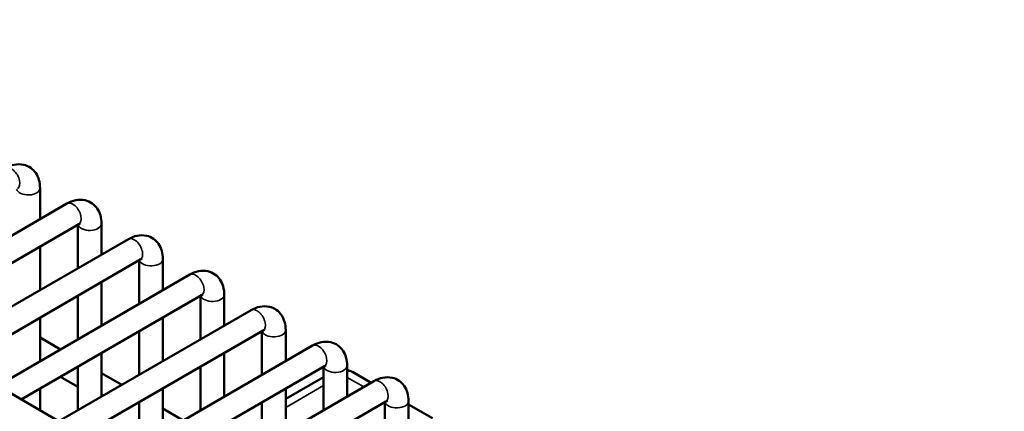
# Model space of a CAD drawing. Header units: inches. Extents: x 1 to 237, y 4 to 150.
# Tile 172 of 237: x 176.07 to 180.98, y 104.88 to 106.84. Entities that reach past the tile are written whole.
import ezdxf

# ---------------------------------------------------------------- set-up
doc = ezdxf.new("R2010")
doc.units = ezdxf.units.IN
doc.header["$LTSCALE"] = 7
doc.header["$MEASUREMENT"] = 0
doc.layers.add('Visible (ANSI)', color=7, linetype='Continuous', lineweight=50)
doc.layers.add('Visible Narrow (ANSI)', color=7, linetype='Continuous', lineweight=35)

msp = doc.modelspace()

# ---------------------------------------------------------------- linework, layer by layer
at = {"layer": 'Visible (ANSI)'}
for p, q in [((172.8039, 106.8351), (180.9825, 102.1132)), ((176.1741, 105.9964), (176.1741, 105.8415)), ((175.3495, 105.3654), (176.3082, 105.919)), ((175.4676, 105.2973), (176.3673, 105.8167)), ((176.3622, 105.8138), (176.3622, 105.5965)), ((176.4803, 105.8196), (176.4803, 105.6647)), ((175.6557, 105.1886), (176.6144, 105.7422)), ((176.1741, 105.7052), (176.1741, 105.4879)), ((175.7738, 105.1205), (176.6735, 105.6399)), ((176.6684, 105.637), (176.6684, 105.4197)), ((176.7865, 105.6428), (176.7865, 105.4879)), ((175.9619, 105.0118), (176.9207, 105.5654)), ((176.4803, 105.5284), (176.4803, 105.3111)), ((177.0928, 105.466), (177.0928, 105.3111)), ((176.08, 104.9437), (176.9797, 105.4631)), ((176.3622, 105.4602), (176.3622, 105.2429)), ((176.9747, 105.4602), (176.9747, 105.2429)), ((176.2681, 104.835), (177.2269, 105.3886)), ((176.1741, 105.3516), (176.1741, 105.1343)), ((176.7865, 105.3516), (176.7865, 105.1343)), ((176.3863, 104.7669), (177.286, 105.2863)), ((176.6684, 105.2834), (176.6684, 105.0661)), ((177.2809, 105.2834), (177.2809, 105.0661)), ((177.399, 105.2892), (177.399, 105.1343)), ((176.1741, 105.2514), (176.2754, 105.1929)), ((176.4803, 105.1748), (176.4803, 104.9575)), ((176.5744, 104.6582), (177.5331, 105.2118)), ((177.0928, 105.1748), (177.0928, 104.9575)), ((176.3622, 105.1066), (176.3622, 104.8893)), ((176.4803, 105.0746), (176.5817, 105.0161)), ((176.6925, 104.5901), (177.5922, 105.1095)), ((176.9747, 105.1066), (176.9747, 104.8893)), ((177.5871, 105.1066), (177.5871, 104.8893)), ((177.7052, 105.1124), (177.7052, 104.9575)), ((177.825, 105.0267), (177.7317, 105.0806)), ((176.2754, 105.0565), (176.3622, 105.0064)), ((176.8806, 104.4814), (177.8394, 105.035)), ((177.5871, 105.0549), (177.399, 104.9462)), ((176.1741, 104.998), (176.1741, 104.8893)), ((176.7865, 104.998), (176.7865, 104.7807)), ((177.399, 104.998), (177.399, 104.7807)), ((176.6684, 104.9298), (176.6684, 104.7125)), ((176.9987, 104.4132), (177.8984, 104.9327)), ((177.2809, 104.9298), (177.2809, 104.7125)), ((177.8933, 104.9298), (177.8933, 104.7125)), ((178.0115, 104.9356), (178.0115, 104.7807)), ((176.7865, 104.8978), (176.8879, 104.8393)), ((178.1312, 104.8499), (178.0115, 104.919))]:
    msp.add_line(p, q, dxfattribs=at)
for points, knots in [([(176.002, 106.0958), (176.0154, 106.1035), (176.0299, 106.1095), (176.0605, 106.1157), (176.0767, 106.1161), (176.105, 106.1095), (176.117, 106.1043), (176.1374, 106.09), (176.1458, 106.0812), (176.1599, 106.061), (176.1651, 106.0493), (176.1725, 106.0239), (176.1741, 106.0101), (176.1741, 105.9964)], [0, 0, 0, 0, 0.314159, 0.314159, 0.611451, 0.611451, 0.836785, 0.836785, 1.050201, 1.050201, 1.29221, 1.29221, 1.570796, 1.570796, 1.570796, 1.570796]), ([(176.3082, 105.919), (176.3216, 105.9267), (176.3361, 105.9327), (176.3668, 105.9389), (176.3829, 105.9393), (176.4112, 105.9327), (176.4232, 105.9275), (176.4436, 105.9132), (176.4521, 105.9044), (176.4662, 105.8842), (176.4714, 105.8725), (176.4787, 105.8471), (176.4803, 105.8333), (176.4803, 105.8196)], [0, 0, 0, 0, 0.314159, 0.314159, 0.611451, 0.611451, 0.836785, 0.836785, 1.050201, 1.050201, 1.29221, 1.29221, 1.570796, 1.570796, 1.570796, 1.570796]), ([(176.3673, 105.8167), (176.37, 105.8183), (176.3722, 105.8192), (176.3749, 105.8201), (176.3755, 105.8202), (176.3755, 105.8202)], [0, 0, 0, 0, 0.2067237, 0.2067237, 0.3804885, 0.3804885, 0.3804885, 0.3804885]), ([(176.6144, 105.7422), (176.6278, 105.7499), (176.6423, 105.7559), (176.673, 105.7621), (176.6892, 105.7625), (176.7175, 105.7559), (176.7295, 105.7507), (176.7498, 105.7364), (176.7583, 105.7276), (176.7724, 105.7074), (176.7776, 105.6957), (176.7849, 105.6703), (176.7865, 105.6565), (176.7865, 105.6428)], [0, 0, 0, 0, 0.314159, 0.314159, 0.611451, 0.611451, 0.836785, 0.836785, 1.050201, 1.050201, 1.29221, 1.29221, 1.570796, 1.570796, 1.570796, 1.570796]), ([(176.6735, 105.6399), (176.6762, 105.6415), (176.6784, 105.6424), (176.6811, 105.6433), (176.6818, 105.6434), (176.6818, 105.6434)], [0, 0, 0, 0, 0.2067237, 0.2067237, 0.3804885, 0.3804885, 0.3804885, 0.3804885]), ([(176.9207, 105.5654), (176.9341, 105.5731), (176.9486, 105.5791), (176.9792, 105.5853), (176.9954, 105.5857), (177.0237, 105.5791), (177.0357, 105.5739), (177.0561, 105.5596), (177.0645, 105.5508), (177.0786, 105.5306), (177.0838, 105.5189), (177.0912, 105.4935), (177.0928, 105.4797), (177.0928, 105.466)], [0, 0, 0, 0, 0.314159, 0.314159, 0.611451, 0.611451, 0.836785, 0.836785, 1.050201, 1.050201, 1.29221, 1.29221, 1.570796, 1.570796, 1.570796, 1.570796]), ([(176.9797, 105.4631), (176.9824, 105.4647), (176.9847, 105.4656), (176.9873, 105.4665), (176.988, 105.4666), (176.988, 105.4666)], [0, 0, 0, 0, 0.2067237, 0.2067237, 0.3804885, 0.3804885, 0.3804885, 0.3804885]), ([(177.2269, 105.3886), (177.2403, 105.3963), (177.2548, 105.4023), (177.2854, 105.4085), (177.3016, 105.4089), (177.3299, 105.4023), (177.3419, 105.3971), (177.3623, 105.3828), (177.3707, 105.374), (177.3848, 105.3538), (177.39, 105.3421), (177.3974, 105.3167), (177.399, 105.3029), (177.399, 105.2892)], [0, 0, 0, 0, 0.314159, 0.314159, 0.611451, 0.611451, 0.836785, 0.836785, 1.050201, 1.050201, 1.29221, 1.29221, 1.570796, 1.570796, 1.570796, 1.570796]), ([(177.286, 105.2863), (177.2887, 105.2879), (177.2909, 105.2888), (177.2936, 105.2897), (177.2942, 105.2898), (177.2942, 105.2898)], [0, 0, 0, 0, 0.2067237, 0.2067237, 0.3804885, 0.3804885, 0.3804885, 0.3804885]), ([(177.5331, 105.2118), (177.5465, 105.2195), (177.561, 105.2255), (177.5917, 105.2317), (177.6079, 105.2321), (177.6361, 105.2255), (177.6482, 105.2203), (177.6685, 105.206), (177.677, 105.1972), (177.6911, 105.177), (177.6963, 105.1653), (177.7036, 105.1399), (177.7052, 105.1261), (177.7052, 105.1124)], [0, 0, 0, 0, 0.314159, 0.314159, 0.611451, 0.611451, 0.836785, 0.836785, 1.050201, 1.050201, 1.29221, 1.29221, 1.570796, 1.570796, 1.570796, 1.570796]), ([(177.5922, 105.1095), (177.5949, 105.1111), (177.5971, 105.112), (177.5998, 105.1129), (177.6004, 105.113), (177.6004, 105.113)], [0, 0, 0, 0, 0.2067237, 0.2067237, 0.3804885, 0.3804885, 0.3804885, 0.3804885]), ([(177.7052, 105.0912), (177.7115, 105.0897), (177.7177, 105.0875), (177.7262, 105.0836), (177.7287, 105.0823), (177.7312, 105.0808)], [0.19276602, 0.19276602, 0.19276602, 0.19276602, 0.24194563, 0.24194563, 0.26393612, 0.26393612, 0.26393612, 0.26393612]), ([(177.8394, 105.035), (177.8527, 105.0427), (177.8672, 105.0487), (177.8979, 105.0549), (177.9141, 105.0553), (177.9424, 105.0487), (177.9544, 105.0435), (177.9747, 105.0292), (177.9832, 105.0204), (177.9973, 105.0002), (178.0025, 104.9885), (178.0098, 104.9631), (178.0115, 104.9493), (178.0115, 104.9356)], [0, 0, 0, 0, 0.314159, 0.314159, 0.611451, 0.611451, 0.836785, 0.836785, 1.050201, 1.050201, 1.29221, 1.29221, 1.570796, 1.570796, 1.570796, 1.570796]), ([(177.8984, 104.9327), (177.9011, 104.9343), (177.9033, 104.9352), (177.906, 104.9361), (177.9067, 104.9362), (177.9067, 104.9362)], [0, 0, 0, 0, 0.2067237, 0.2067237, 0.3804885, 0.3804885, 0.3804885, 0.3804885])]:
    msp.add_open_spline(points, degree=3, knots=knots, dxfattribs=at)
at = {"layer": 'Visible Narrow (ANSI)'}
for p, q in [((177.7052, 105.0536), (177.7884, 105.0056)), ((177.399, 104.904), (177.5871, 105.0126))]:
    msp.add_line(p, q, dxfattribs=at)
for centre, major_axis, ratio, start_param, end_param in [((176.0315, 106.0446), (0.0295, -0.0511), 0.57735, 0, 3.141593), ((176.115, 105.9964), (-0.0591, 0), 0.57735, 0.159548, 3.141593), ((176.3377, 105.8678), (0.0295, -0.0511), 0.57735, 0, 3.141593), ((176.4213, 105.8196), (-0.0591, 0), 0.57735, 0.159548, 3.141593), ((176.644, 105.691), (0.0295, -0.0511), 0.57735, 0, 3.141593), ((176.7275, 105.6428), (-0.0591, 0), 0.57735, 0.159548, 3.141593), ((176.9502, 105.5142), (0.0295, -0.0511), 0.57735, 0, 3.141593), ((177.0337, 105.466), (-0.0591, 0), 0.57735, 0.159548, 3.141593), ((177.2564, 105.3374), (0.0295, -0.0511), 0.57735, 0, 3.141593), ((177.3399, 105.2892), (-0.0591, 0), 0.57735, 0.159548, 3.141593), ((177.5627, 105.1606), (0.0295, -0.0511), 0.57735, 0, 3.141593), ((177.6462, 105.1124), (-0.0591, 0), 0.57735, 0.159548, 3.141593), ((177.6817, 104.9651), (-0.0466, -0.1171), 0.454216, 3.075317, 3.521106), ((177.8689, 104.9838), (0.0295, -0.0511), 0.57735, 0, 3.141593), ((177.9524, 104.9356), (-0.0591, 0), 0.57735, 0.159548, 3.141593)]:
    msp.add_ellipse(centre, major_axis=major_axis, ratio=ratio, start_param=start_param, end_param=end_param, dxfattribs=at)

doc.saveas('drawing.dxf')
